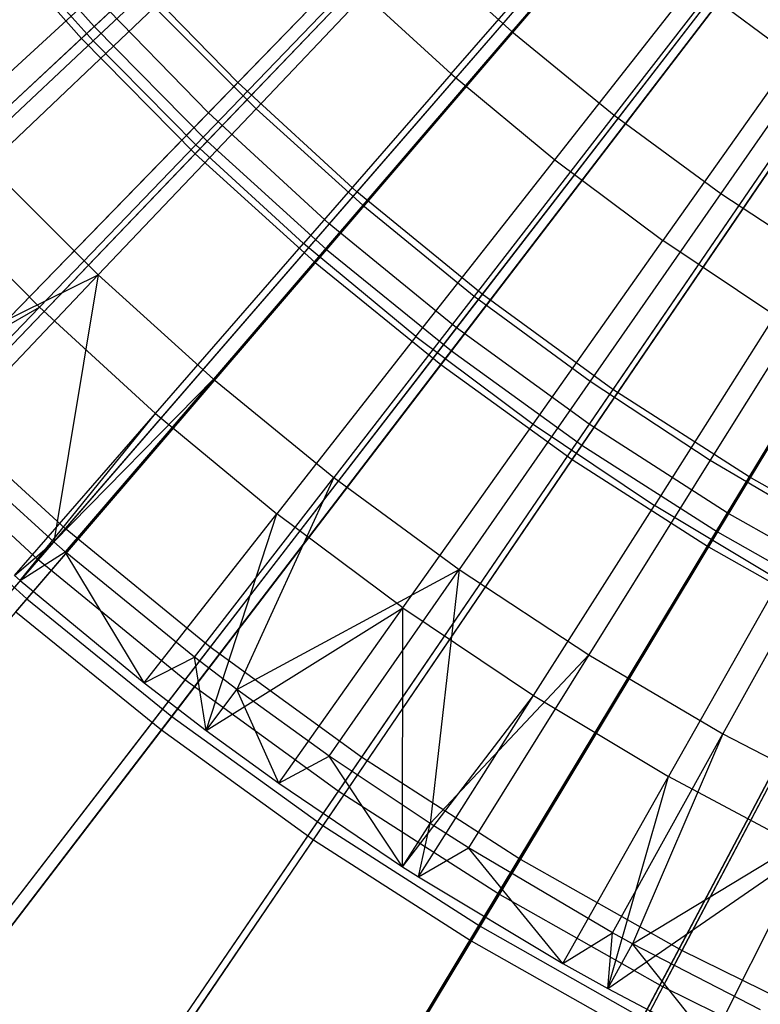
# Model space of a CAD drawing. Extents: x 0.1 to 12.1, y -6 to 6.
# Tile 68 of 256: x 4.6 to 5.1, y -2 to -1.3. Entities that reach past the tile are written whole.
import ezdxf

# ---------------------------------------------------------------- set-up
doc = ezdxf.new("R2010")
doc.units = 0
doc.header["$LTSCALE"] = 2.54
doc.layers.get('0').update_dxf_attribs({"linetype": 'CONTINUOUS'})

# ---------------------------------------------------------------- blocks, each defined once
blk = doc.blocks.new('DROPS_COLOR_B-11195_STL')
at = {"color": 0}
for p, q in [((4.94625, -1.14602, 2.1004), (4.73283, -1.36563, 2.21277)), ((4.94625, -1.14602, 2.1004), (4.73283, -1.36563, 2.21277)), ((4.92611, -1.16675, 13.27646), (4.71309, -1.38594, 13.16251)), ((4.92611, -1.16675, 13.27646), (4.71309, -1.38594, 13.16251)), ((5.0135, -1.20773, 2.1004), (4.81295, -1.43917, 2.21277)), ((5.0135, -1.20773, 2.1004), (4.81295, -1.43917, 2.21277)), ((5.01696, -1.21505, 13.54139), (4.91712, -1.33134, 13.48337)), ((5.01696, -1.21505, 13.54139), (4.91712, -1.33134, 13.48337)), ((4.99456, -1.22958, 13.27646), (4.7944, -1.46058, 13.16251)), ((4.99456, -1.22958, 13.27646), (4.7944, -1.46058, 13.16251)), ((4.74583, -1.23413, 13.55036), (4.63557, -1.33766, 13.48847)), ((4.74583, -1.23413, 13.55036), (4.63557, -1.33766, 13.48847)), ((4.87632, -1.35979, 13.55036), (4.97545, -1.24592, 13.60807)), ((4.87632, -1.35979, 13.55036), (4.97545, -1.24592, 13.60807)), ((4.57016, -1.2644, 13.48847), (4.63557, -1.33766, 13.48847)), ((4.57016, -1.2644, 13.48847), (4.63557, -1.33766, 13.48847)), ((5.08415, -1.2655, 2.1004), (4.89715, -1.50801, 2.21277)), ((5.08415, -1.2655, 2.1004), (4.89715, -1.50801, 2.21277)), ((5.07984, -1.26632, 13.54139), (4.98602, -1.38752, 13.48337)), ((5.07984, -1.26632, 13.54139), (4.98602, -1.38752, 13.48337)), ((4.85116, -1.27174, 13.48337), (4.74518, -1.38323, 13.42089)), ((4.85116, -1.27174, 13.48337), (4.74518, -1.38323, 13.42089)), ((4.85116, -1.27174, 13.48337), (4.91712, -1.33134, 13.48337)), ((4.85116, -1.27174, 13.48337), (4.91712, -1.33134, 13.48337)), ((4.65703, -1.28764, 2.21277), (4.43633, -1.49019, 2.3419)), ((4.65703, -1.28764, 2.21277), (4.43633, -1.49019, 2.3419)), ((4.73283, -1.36563, 2.21277), (4.65703, -1.28764, 2.21277)), ((4.73283, -1.36563, 2.21277), (4.65703, -1.28764, 2.21277)), ((5.0665, -1.2884, 13.27646), (4.87985, -1.53044, 13.16251)), ((5.0665, -1.2884, 13.27646), (4.87985, -1.53044, 13.16251)), ((4.70458, -1.40755, 13.48847), (4.8095, -1.2986, 13.55036)), ((4.70458, -1.40755, 13.48847), (4.8095, -1.2986, 13.55036)), ((4.87632, -1.35979, 13.55036), (4.8095, -1.2986, 13.55036)), ((4.87632, -1.35979, 13.55036), (4.8095, -1.2986, 13.55036)), ((4.94614, -1.41755, 13.55036), (5.03942, -1.29884, 13.60807)), ((4.94614, -1.41755, 13.55036), (5.03942, -1.29884, 13.60807)), ((5.10597, -1.34848, 13.60807), (5.03942, -1.29884, 13.60807)), ((5.10597, -1.34848, 13.60807), (5.03942, -1.29884, 13.60807)), ((4.63616, -1.30679, 13.16251), (4.41596, -1.50889, 13.03183)), ((4.63616, -1.30679, 13.16251), (4.41596, -1.50889, 13.03183)), ((4.71309, -1.38594, 13.16251), (4.63616, -1.30679, 13.16251)), ((4.71309, -1.38594, 13.16251), (4.63616, -1.30679, 13.16251)), ((4.67681, -1.31486, 13.42089), (4.56507, -1.42107, 13.35397)), ((4.67681, -1.31486, 13.42089), (4.56507, -1.42107, 13.35397)), ((4.67681, -1.31486, 13.42089), (4.74518, -1.38323, 13.42089)), ((4.67681, -1.31486, 13.42089), (4.74518, -1.38323, 13.42089)), ((5.14523, -1.31434, 13.54139), (5.05767, -1.44013, 13.48337)), ((5.14523, -1.31434, 13.54139), (5.05767, -1.44013, 13.48337)), ((5.15799, -1.31915, 2.1004), (4.98513, -1.57194, 2.21277)), ((5.15799, -1.31915, 2.1004), (4.98513, -1.57194, 2.21277)), ((4.91712, -1.33134, 13.48337), (4.81693, -1.44805, 13.42089)), ((4.91712, -1.33134, 13.48337), (4.81693, -1.44805, 13.42089)), ((4.91712, -1.33134, 13.48337), (4.98602, -1.38752, 13.48337)), ((4.91712, -1.33134, 13.48337), (4.98602, -1.38752, 13.48337)), ((4.52513, -1.44138, 13.42236), (4.63557, -1.33766, 13.48847)), ((4.52513, -1.44138, 13.42236), (4.63557, -1.33766, 13.48847)), ((4.70458, -1.40755, 13.48847), (4.63557, -1.33766, 13.48847)), ((4.70458, -1.40755, 13.48847), (4.63557, -1.33766, 13.48847)), ((5.14167, -1.34301, 13.27646), (4.96915, -1.59532, 13.16251)), ((5.14167, -1.34301, 13.27646), (4.96915, -1.59532, 13.16251)), ((5.10597, -1.34848, 13.60807), (5.01877, -1.47172, 13.55036)), ((5.10597, -1.34848, 13.60807), (5.01877, -1.47172, 13.55036)), ((4.87632, -1.35979, 13.55036), (4.77701, -1.47387, 13.48847)), ((4.87632, -1.35979, 13.55036), (4.77701, -1.47387, 13.48847)), ((4.87632, -1.35979, 13.55036), (4.94614, -1.41755, 13.55036)), ((4.87632, -1.35979, 13.55036), (4.94614, -1.41755, 13.55036)), ((4.73283, -1.36563, 2.21277), (4.52405, -1.58045, 2.3419)), ((4.73283, -1.36563, 2.21277), (4.52405, -1.58045, 2.3419)), ((4.81295, -1.43917, 2.21277), (4.73283, -1.36563, 2.21277)), ((4.81295, -1.43917, 2.21277), (4.73283, -1.36563, 2.21277)), ((5.23477, -1.36849, 2.1004), (5.07663, -1.63074, 2.21277)), ((5.23477, -1.36849, 2.1004), (5.07663, -1.63074, 2.21277)), ((4.74518, -1.38323, 13.42089), (4.63897, -1.49497, 13.35397)), ((4.74518, -1.38323, 13.42089), (4.63897, -1.49497, 13.35397)), ((4.74518, -1.38323, 13.42089), (4.81693, -1.44805, 13.42089)), ((4.74518, -1.38323, 13.42089), (4.81693, -1.44805, 13.42089)), ((4.71309, -1.38594, 13.16251), (4.50478, -1.60028, 13.03183)), ((4.71309, -1.38594, 13.16251), (4.50478, -1.60028, 13.03183)), ((4.7944, -1.46058, 13.16251), (4.71309, -1.38594, 13.16251)), ((4.7944, -1.46058, 13.16251), (4.71309, -1.38594, 13.16251)), ((4.98602, -1.38752, 13.48337), (4.89187, -1.50915, 13.42089)), ((4.98602, -1.38752, 13.48337), (4.89187, -1.50915, 13.42089)), ((4.98602, -1.38752, 13.48337), (5.05767, -1.44013, 13.48337)), ((4.98602, -1.38752, 13.48337), (5.05767, -1.44013, 13.48337)), ((5.21984, -1.39325, 13.27646), (5.062, -1.655, 13.16251)), ((5.21984, -1.39325, 13.27646), (5.062, -1.655, 13.16251)), ((4.70458, -1.40755, 13.48847), (4.59949, -1.51668, 13.42236)), ((4.70458, -1.40755, 13.48847), (4.59949, -1.51668, 13.42236)), ((4.70458, -1.40755, 13.48847), (4.77701, -1.47387, 13.48847)), ((4.70458, -1.40755, 13.48847), (4.77701, -1.47387, 13.48847)), ((4.56507, -1.42107, 13.35397), (4.63897, -1.49497, 13.35397)), ((4.56507, -1.42107, 13.35397), (4.63897, -1.49497, 13.35397)), ((4.85269, -1.53648, 13.48847), (4.94614, -1.41755, 13.55036)), ((4.85269, -1.53648, 13.48847), (4.94614, -1.41755, 13.55036)), ((4.94614, -1.41755, 13.55036), (5.01877, -1.47172, 13.55036)), ((4.94614, -1.41755, 13.55036), (5.01877, -1.47172, 13.55036)), ((4.52513, -1.44138, 13.42236), (4.59949, -1.51668, 13.42236)), ((4.52513, -1.44138, 13.42236), (4.59949, -1.51668, 13.42236)), ((4.81295, -1.43917, 2.21277), (4.61678, -1.66556, 2.3419)), ((4.81295, -1.43917, 2.21277), (4.61678, -1.66556, 2.3419)), ((4.89715, -1.50801, 2.21277), (4.81295, -1.43917, 2.21277)), ((4.89715, -1.50801, 2.21277), (4.81295, -1.43917, 2.21277)), ((5.05767, -1.44013, 13.48337), (4.9698, -1.56638, 13.42089)), ((5.05767, -1.44013, 13.48337), (4.9698, -1.56638, 13.42089)), ((5.05767, -1.44013, 13.48337), (5.1319, -1.48905, 13.48337)), ((5.05767, -1.44013, 13.48337), (5.1319, -1.48905, 13.48337)), ((4.81693, -1.44805, 13.42089), (4.71651, -1.56502, 13.35397)), ((4.81693, -1.44805, 13.42089), (4.71651, -1.56502, 13.35397)), ((4.81693, -1.44805, 13.42089), (4.89187, -1.50915, 13.42089)), ((4.81693, -1.44805, 13.42089), (4.89187, -1.50915, 13.42089)), ((4.7944, -1.46058, 13.16251), (4.59867, -1.68646, 13.03183)), ((4.7944, -1.46058, 13.16251), (4.59867, -1.68646, 13.03183)), ((4.87985, -1.53044, 13.16251), (4.7944, -1.46058, 13.16251)), ((4.87985, -1.53044, 13.16251), (4.7944, -1.46058, 13.16251)), ((4.67754, -1.58814, 13.42236), (4.77701, -1.47387, 13.48847)), ((4.67754, -1.58814, 13.42236), (4.77701, -1.47387, 13.48847)), ((4.85269, -1.53648, 13.48847), (4.77701, -1.47387, 13.48847)), ((4.85269, -1.53648, 13.48847), (4.77701, -1.47387, 13.48847)), ((4.93141, -1.5952, 13.48847), (5.01877, -1.47172, 13.55036)), ((4.93141, -1.5952, 13.48847), (5.01877, -1.47172, 13.55036)), ((5.09403, -1.52218, 13.55036), (5.01877, -1.47172, 13.55036)), ((5.09403, -1.52218, 13.55036), (5.01877, -1.47172, 13.55036)), ((5.1319, -1.48905, 13.48337), (5.05054, -1.61959, 13.42089)), ((5.1319, -1.48905, 13.48337), (5.05054, -1.61959, 13.42089)), ((4.49337, -1.56667, 13.28327), (4.63897, -1.49497, 13.35397)), ((4.49337, -1.56667, 13.28327), (4.63897, -1.49497, 13.35397)), ((4.53356, -1.60586, 13.28327), (4.63897, -1.49497, 13.35397)), ((4.53356, -1.60586, 13.28327), (4.63897, -1.49497, 13.35397)), ((4.63897, -1.49497, 13.35397), (4.60912, -1.67445, 13.28327)), ((4.63897, -1.49497, 13.35397), (4.60912, -1.67445, 13.28327)), ((4.63897, -1.49497, 13.35397), (4.71651, -1.56502, 13.35397)), ((4.63897, -1.49497, 13.35397), (4.71651, -1.56502, 13.35397)), ((4.89715, -1.50801, 2.21277), (4.71422, -1.74524, 2.3419)), ((4.89715, -1.50801, 2.21277), (4.71422, -1.74524, 2.3419)), ((4.89187, -1.50915, 13.42089), (4.7975, -1.63106, 13.35397)), ((4.89187, -1.50915, 13.42089), (4.7975, -1.63106, 13.35397)), ((4.89187, -1.50915, 13.42089), (4.9698, -1.56638, 13.42089)), ((4.89187, -1.50915, 13.42089), (4.9698, -1.56638, 13.42089)), ((4.98513, -1.57194, 2.21277), (4.89715, -1.50801, 2.21277)), ((4.98513, -1.57194, 2.21277), (4.89715, -1.50801, 2.21277)), ((4.46905, -1.59099, 13.3555), (4.59949, -1.51668, 13.42236)), ((4.46905, -1.59099, 13.3555), (4.59949, -1.51668, 13.42236)), ((4.49932, -1.6207, 13.3555), (4.59949, -1.51668, 13.42236)), ((4.49932, -1.6207, 13.3555), (4.59949, -1.51668, 13.42236)), ((4.67754, -1.58814, 13.42236), (4.59949, -1.51668, 13.42236)), ((4.67754, -1.58814, 13.42236), (4.59949, -1.51668, 13.42236)), ((5.09403, -1.52218, 13.55036), (5.01299, -1.64989, 13.48847)), ((5.09403, -1.52218, 13.55036), (5.01299, -1.64989, 13.48847)), ((4.87985, -1.53044, 13.16251), (4.69734, -1.76713, 13.03183)), ((4.87985, -1.53044, 13.16251), (4.69734, -1.76713, 13.03183)), ((4.96915, -1.59532, 13.16251), (4.87985, -1.53044, 13.16251)), ((4.96915, -1.59532, 13.16251), (4.87985, -1.53044, 13.16251)), ((4.85269, -1.53648, 13.48847), (4.75908, -1.6556, 13.42236)), ((4.85269, -1.53648, 13.48847), (4.75908, -1.6556, 13.42236)), ((4.85269, -1.53648, 13.48847), (4.93141, -1.5952, 13.48847)), ((4.85269, -1.53648, 13.48847), (4.93141, -1.5952, 13.48847)), ((4.60912, -1.67445, 13.28327), (4.71651, -1.56502, 13.35397)), ((4.60912, -1.67445, 13.28327), (4.71651, -1.56502, 13.35397)), ((4.71651, -1.56502, 13.35397), (4.61685, -1.68111, 13.28327)), ((4.71651, -1.56502, 13.35397), (4.61685, -1.68111, 13.28327)), ((4.71651, -1.56502, 13.35397), (4.7975, -1.63106, 13.35397)), ((4.71651, -1.56502, 13.35397), (4.7975, -1.63106, 13.35397)), ((4.9698, -1.56638, 13.42089), (4.88173, -1.69292, 13.35397)), ((4.9698, -1.56638, 13.42089), (4.88173, -1.69292, 13.35397)), ((4.9698, -1.56638, 13.42089), (5.05054, -1.61959, 13.42089)), ((4.9698, -1.56638, 13.42089), (5.05054, -1.61959, 13.42089)), ((4.98513, -1.57194, 2.21277), (4.81605, -1.81922, 2.3419)), ((4.98513, -1.57194, 2.21277), (4.81605, -1.81922, 2.3419)), ((5.07663, -1.63074, 2.21277), (4.98513, -1.57194, 2.21277)), ((5.07663, -1.63074, 2.21277), (4.98513, -1.57194, 2.21277)), ((4.61678, -1.66556, 2.3419), (4.52405, -1.58045, 2.3419)), ((4.61678, -1.66556, 2.3419), (4.52405, -1.58045, 2.3419)), ((4.58272, -1.69707, 13.3555), (4.67754, -1.58814, 13.42236)), ((4.58272, -1.69707, 13.3555), (4.67754, -1.58814, 13.42236)), ((4.5866, -1.70044, 13.3555), (4.67754, -1.58814, 13.42236)), ((4.5866, -1.70044, 13.3555), (4.67754, -1.58814, 13.42236)), ((4.67754, -1.58814, 13.42236), (4.75908, -1.6556, 13.42236)), ((4.67754, -1.58814, 13.42236), (4.75908, -1.6556, 13.42236)), ((4.96915, -1.59532, 13.16251), (4.80044, -1.84204, 13.03183)), ((4.96915, -1.59532, 13.16251), (4.80044, -1.84204, 13.03183)), ((4.84391, -1.71888, 13.42236), (4.93141, -1.5952, 13.48847)), ((4.84391, -1.71888, 13.42236), (4.93141, -1.5952, 13.48847)), ((4.93141, -1.5952, 13.48847), (5.01299, -1.64989, 13.48847)), ((4.93141, -1.5952, 13.48847), (5.01299, -1.64989, 13.48847)), ((5.062, -1.655, 13.16251), (4.96915, -1.59532, 13.16251)), ((5.062, -1.655, 13.16251), (4.96915, -1.59532, 13.16251)), ((4.59867, -1.68646, 13.03183), (4.50478, -1.60028, 13.03183)), ((4.59867, -1.68646, 13.03183), (4.50478, -1.60028, 13.03183)), ((4.60912, -1.67445, 13.28327), (4.53356, -1.60586, 13.28327)), ((4.60912, -1.67445, 13.28327), (4.53356, -1.60586, 13.28327)), ((5.05054, -1.61959, 13.42089), (4.96899, -1.75042, 13.35397)), ((5.05054, -1.61959, 13.42089), (4.96899, -1.75042, 13.35397)), ((5.05054, -1.61959, 13.42089), (5.13386, -1.66865, 13.42089)), ((5.05054, -1.61959, 13.42089), (5.13386, -1.66865, 13.42089)), ((4.70385, -1.75205, 13.28327), (4.7975, -1.63106, 13.35397)), ((4.70385, -1.75205, 13.28327), (4.7975, -1.63106, 13.35397)), ((4.7975, -1.63106, 13.35397), (4.73227, -1.77369, 13.28327)), ((4.7975, -1.63106, 13.35397), (4.73227, -1.77369, 13.28327)), ((4.7975, -1.63106, 13.35397), (4.88173, -1.69292, 13.35397)), ((4.7975, -1.63106, 13.35397), (4.88173, -1.69292, 13.35397)), ((5.07663, -1.63074, 2.21277), (4.92194, -1.88727, 2.3419)), ((5.07663, -1.63074, 2.21277), (4.92194, -1.88727, 2.3419)), ((5.17133, -1.68422, 2.21277), (5.07663, -1.63074, 2.21277)), ((5.17133, -1.68422, 2.21277), (5.07663, -1.63074, 2.21277)), ((4.93181, -1.77781, 13.42236), (5.01299, -1.64989, 13.48847)), ((4.93181, -1.77781, 13.42236), (5.01299, -1.64989, 13.48847)), ((5.09721, -1.70041, 13.48847), (5.01299, -1.64989, 13.48847)), ((5.09721, -1.70041, 13.48847), (5.01299, -1.64989, 13.48847)), ((4.66985, -1.76915, 13.3555), (4.75908, -1.6556, 13.42236)), ((4.66985, -1.76915, 13.3555), (4.75908, -1.6556, 13.42236)), ((4.71166, -1.80122, 13.3555), (4.75908, -1.6556, 13.42236)), ((4.71166, -1.80122, 13.3555), (4.75908, -1.6556, 13.42236)), ((4.84391, -1.71888, 13.42236), (4.75908, -1.6556, 13.42236)), ((4.84391, -1.71888, 13.42236), (4.75908, -1.6556, 13.42236)), ((5.062, -1.655, 13.16251), (4.90766, -1.91095, 13.03183)), ((5.062, -1.655, 13.16251), (4.90766, -1.91095, 13.03183)), ((5.15811, -1.70927, 13.16251), (5.062, -1.655, 13.16251)), ((5.15811, -1.70927, 13.16251), (5.062, -1.655, 13.16251)), ((4.61678, -1.66556, 2.3419), (4.42559, -1.88621, 2.48739)), ((4.61678, -1.66556, 2.3419), (4.42559, -1.88621, 2.48739)), ((4.71422, -1.74524, 2.3419), (4.61678, -1.66556, 2.3419)), ((4.71422, -1.74524, 2.3419), (4.61678, -1.66556, 2.3419)), ((4.58272, -1.69707, 13.3555), (4.60912, -1.67445, 13.28327)), ((4.58272, -1.69707, 13.3555), (4.60912, -1.67445, 13.28327)), ((4.5866, -1.70044, 13.3555), (4.60912, -1.67445, 13.28327)), ((4.5866, -1.70044, 13.3555), (4.60912, -1.67445, 13.28327)), ((4.61685, -1.68111, 13.28327), (4.60912, -1.67445, 13.28327)), ((4.61685, -1.68111, 13.28327), (4.60912, -1.67445, 13.28327)), ((5.13386, -1.66865, 13.42089), (5.05905, -1.80344, 13.35397)), ((5.13386, -1.66865, 13.42089), (5.05905, -1.80344, 13.35397)), ((4.5866, -1.70044, 13.3555), (4.61685, -1.68111, 13.28327)), ((4.5866, -1.70044, 13.3555), (4.61685, -1.68111, 13.28327)), ((4.70385, -1.75205, 13.28327), (4.61685, -1.68111, 13.28327)), ((4.66985, -1.76915, 13.3555), (4.61685, -1.68111, 13.28327)), ((4.70385, -1.75205, 13.28327), (4.61685, -1.68111, 13.28327)), ((4.66985, -1.76915, 13.3555), (4.61685, -1.68111, 13.28327)), ((4.59867, -1.68646, 13.03183), (4.40797, -1.90654, 12.88484)), ((4.59867, -1.68646, 13.03183), (4.40797, -1.90654, 12.88484)), ((4.69734, -1.76713, 13.03183), (4.59867, -1.68646, 13.03183)), ((4.69734, -1.76713, 13.03183), (4.59867, -1.68646, 13.03183)), ((5.17133, -1.68422, 2.21277), (5.03153, -1.94916, 2.3419)), ((5.17133, -1.68422, 2.21277), (5.03153, -1.94916, 2.3419)), ((4.73227, -1.77369, 13.28327), (4.88173, -1.69292, 13.35397)), ((4.73227, -1.77369, 13.28327), (4.88173, -1.69292, 13.35397)), ((4.79433, -1.81849, 13.28327), (4.88173, -1.69292, 13.35397)), ((4.79433, -1.81849, 13.28327), (4.88173, -1.69292, 13.35397)), ((4.88173, -1.69292, 13.35397), (4.86219, -1.86389, 13.28327)), ((4.88173, -1.69292, 13.35397), (4.86219, -1.86389, 13.28327)), ((4.88173, -1.69292, 13.35397), (4.96899, -1.75042, 13.35397)), ((4.88173, -1.69292, 13.35397), (4.96899, -1.75042, 13.35397)), ((4.58272, -1.69707, 13.3555), (4.5866, -1.70044, 13.3555)), ((4.58272, -1.69707, 13.3555), (4.5866, -1.70044, 13.3555)), ((4.5866, -1.70044, 13.3555), (4.66985, -1.76915, 13.3555)), ((4.5866, -1.70044, 13.3555), (4.66985, -1.76915, 13.3555)), ((5.09721, -1.70041, 13.48847), (5.02256, -1.83225, 13.42236)), ((5.09721, -1.70041, 13.48847), (5.02256, -1.83225, 13.42236)), ((5.15811, -1.70927, 13.16251), (5.01863, -1.97362, 13.03183)), ((5.15811, -1.70927, 13.16251), (5.01863, -1.97362, 13.03183)), ((4.71166, -1.80122, 13.3555), (4.84391, -1.71888, 13.42236)), ((4.71166, -1.80122, 13.3555), (4.84391, -1.71888, 13.42236)), ((4.7605, -1.83676, 13.3555), (4.84391, -1.71888, 13.42236)), ((4.7605, -1.83676, 13.3555), (4.84391, -1.71888, 13.42236)), ((4.8436, -1.89282, 13.3555), (4.84391, -1.71888, 13.42236)), ((4.8436, -1.89282, 13.3555), (4.84391, -1.71888, 13.42236)), ((4.84391, -1.71888, 13.42236), (4.93181, -1.77781, 13.42236)), ((4.84391, -1.71888, 13.42236), (4.93181, -1.77781, 13.42236)), ((4.71422, -1.74524, 2.3419), (4.53593, -1.97644, 2.48739)), ((4.71422, -1.74524, 2.3419), (4.53593, -1.97644, 2.48739)), ((4.81605, -1.81922, 2.3419), (4.71422, -1.74524, 2.3419)), ((4.81605, -1.81922, 2.3419), (4.71422, -1.74524, 2.3419)), ((4.66985, -1.76915, 13.3555), (4.70385, -1.75205, 13.28327)), ((4.66985, -1.76915, 13.3555), (4.70385, -1.75205, 13.28327)), ((4.73227, -1.77369, 13.28327), (4.70385, -1.75205, 13.28327)), ((4.71166, -1.80122, 13.3555), (4.70385, -1.75205, 13.28327)), ((4.73227, -1.77369, 13.28327), (4.70385, -1.75205, 13.28327)), ((4.71166, -1.80122, 13.3555), (4.70385, -1.75205, 13.28327)), ((4.86219, -1.86389, 13.28327), (4.96899, -1.75042, 13.35397)), ((4.86219, -1.86389, 13.28327), (4.96899, -1.75042, 13.35397)), ((4.96899, -1.75042, 13.35397), (4.88806, -1.88026, 13.28327)), ((4.96899, -1.75042, 13.35397), (4.88806, -1.88026, 13.28327)), ((4.96899, -1.75042, 13.35397), (5.05905, -1.80344, 13.35397)), ((4.96899, -1.75042, 13.35397), (5.05905, -1.80344, 13.35397)), ((4.69734, -1.76713, 13.03183), (4.51951, -1.99774, 12.88484)), ((4.69734, -1.76713, 13.03183), (4.51951, -1.99774, 12.88484)), ((4.80044, -1.84204, 13.03183), (4.69734, -1.76713, 13.03183)), ((4.80044, -1.84204, 13.03183), (4.69734, -1.76713, 13.03183)), ((4.66985, -1.76915, 13.3555), (4.71166, -1.80122, 13.3555)), ((4.66985, -1.76915, 13.3555), (4.71166, -1.80122, 13.3555)), ((4.71166, -1.80122, 13.3555), (4.73227, -1.77369, 13.28327)), ((4.71166, -1.80122, 13.3555), (4.73227, -1.77369, 13.28327)), ((4.79433, -1.81849, 13.28327), (4.73227, -1.77369, 13.28327)), ((4.7605, -1.83676, 13.3555), (4.73227, -1.77369, 13.28327)), ((4.79433, -1.81849, 13.28327), (4.73227, -1.77369, 13.28327)), ((4.7605, -1.83676, 13.3555), (4.73227, -1.77369, 13.28327)), ((4.8436, -1.89282, 13.3555), (4.93181, -1.77781, 13.42236)), ((4.8436, -1.89282, 13.3555), (4.93181, -1.77781, 13.42236)), ((4.85443, -1.89974, 13.3555), (4.93181, -1.77781, 13.42236)), ((4.85443, -1.89974, 13.3555), (4.93181, -1.77781, 13.42236)), ((4.93181, -1.77781, 13.42236), (5.02256, -1.83225, 13.42236)), ((4.93181, -1.77781, 13.42236), (5.02256, -1.83225, 13.42236)), ((4.71166, -1.80122, 13.3555), (4.7605, -1.83676, 13.3555)), ((4.71166, -1.80122, 13.3555), (4.7605, -1.83676, 13.3555)), ((4.9848, -1.93721, 13.28327), (5.05905, -1.80344, 13.35397)), ((4.9848, -1.93721, 13.28327), (5.05905, -1.80344, 13.35397)), ((5.05905, -1.80344, 13.35397), (4.99821, -1.94459, 13.28327)), ((5.05905, -1.80344, 13.35397), (4.99821, -1.94459, 13.28327)), ((5.05905, -1.80344, 13.35397), (5.15168, -1.85182, 13.35397)), ((5.05905, -1.80344, 13.35397), (5.15168, -1.85182, 13.35397)), ((4.81605, -1.81922, 2.3419), (4.65125, -2.06023, 2.48739)), ((4.81605, -1.81922, 2.3419), (4.65125, -2.06023, 2.48739)), ((4.7605, -1.83676, 13.3555), (4.79433, -1.81849, 13.28327)), ((4.7605, -1.83676, 13.3555), (4.79433, -1.81849, 13.28327)), ((4.86219, -1.86389, 13.28327), (4.79433, -1.81849, 13.28327)), ((4.8436, -1.89282, 13.3555), (4.79433, -1.81849, 13.28327)), ((4.86219, -1.86389, 13.28327), (4.79433, -1.81849, 13.28327)), ((4.8436, -1.89282, 13.3555), (4.79433, -1.81849, 13.28327)), ((4.92194, -1.88727, 2.3419), (4.81605, -1.81922, 2.3419)), ((4.92194, -1.88727, 2.3419), (4.81605, -1.81922, 2.3419)), ((4.9514, -1.95791, 13.3555), (5.02256, -1.83225, 13.42236)), ((4.9514, -1.95791, 13.3555), (5.02256, -1.83225, 13.42236)), ((4.98173, -1.97478, 13.3555), (5.02256, -1.83225, 13.42236)), ((4.98173, -1.97478, 13.3555), (5.02256, -1.83225, 13.42236)), ((5.11593, -1.88206, 13.42236), (5.02256, -1.83225, 13.42236)), ((5.11593, -1.88206, 13.42236), (5.02256, -1.83225, 13.42236)), ((4.7605, -1.83676, 13.3555), (4.8436, -1.89282, 13.3555)), ((4.7605, -1.83676, 13.3555), (4.8436, -1.89282, 13.3555)), ((4.80044, -1.84204, 13.03183), (4.63607, -2.08243, 12.88484)), ((4.80044, -1.84204, 13.03183), (4.63607, -2.08243, 12.88484)), ((4.90766, -1.91095, 13.03183), (4.80044, -1.84204, 13.03183)), ((4.90766, -1.91095, 13.03183), (4.80044, -1.84204, 13.03183)), ((4.99821, -1.94459, 13.28327), (5.15168, -1.85182, 13.35397)), ((4.99821, -1.94459, 13.28327), (5.15168, -1.85182, 13.35397)), ((4.8436, -1.89282, 13.3555), (4.86219, -1.86389, 13.28327)), ((4.8436, -1.89282, 13.3555), (4.86219, -1.86389, 13.28327)), ((4.85443, -1.89974, 13.3555), (4.86219, -1.86389, 13.28327)), ((4.85443, -1.89974, 13.3555), (4.86219, -1.86389, 13.28327)), ((4.88806, -1.88026, 13.28327), (4.86219, -1.86389, 13.28327)), ((4.88806, -1.88026, 13.28327), (4.86219, -1.86389, 13.28327)), ((4.85443, -1.89974, 13.3555), (4.88806, -1.88026, 13.28327)), ((4.85443, -1.89974, 13.3555), (4.88806, -1.88026, 13.28327)), ((4.9848, -1.93721, 13.28327), (4.88806, -1.88026, 13.28327)), ((4.9514, -1.95791, 13.3555), (4.88806, -1.88026, 13.28327)), ((4.9848, -1.93721, 13.28327), (4.88806, -1.88026, 13.28327)), ((4.9514, -1.95791, 13.3555), (4.88806, -1.88026, 13.28327)), ((4.98173, -1.97478, 13.3555), (5.11593, -1.88206, 13.42236)), ((4.98173, -1.97478, 13.3555), (5.11593, -1.88206, 13.42236)), ((5.05118, -2.01114, 13.3555), (5.11593, -1.88206, 13.42236)), ((5.05118, -2.01114, 13.3555), (5.11593, -1.88206, 13.42236)), ((4.92194, -1.88727, 2.3419), (4.77117, -2.13729, 2.48739)), ((4.92194, -1.88727, 2.3419), (4.77117, -2.13729, 2.48739)), ((4.8436, -1.89282, 13.3555), (4.85443, -1.89974, 13.3555)), ((4.8436, -1.89282, 13.3555), (4.85443, -1.89974, 13.3555)), ((5.03153, -1.94916, 2.3419), (4.92194, -1.88727, 2.3419)), ((5.03153, -1.94916, 2.3419), (4.92194, -1.88727, 2.3419)), ((4.85443, -1.89974, 13.3555), (4.9514, -1.95791, 13.3555)), ((4.85443, -1.89974, 13.3555), (4.9514, -1.95791, 13.3555)), ((4.90766, -1.91095, 13.03183), (4.75728, -2.16032, 12.88484)), ((4.90766, -1.91095, 13.03183), (4.75728, -2.16032, 12.88484)), ((5.01863, -1.97362, 13.03183), (4.90766, -1.91095, 13.03183)), ((5.01863, -1.97362, 13.03183), (4.90766, -1.91095, 13.03183)), ((4.9514, -1.95791, 13.3555), (4.9848, -1.93721, 13.28327)), ((4.9514, -1.95791, 13.3555), (4.9848, -1.93721, 13.28327)), ((4.98173, -1.97478, 13.3555), (4.9848, -1.93721, 13.28327)), ((4.98173, -1.97478, 13.3555), (4.9848, -1.93721, 13.28327)), ((4.99821, -1.94459, 13.28327), (4.9848, -1.93721, 13.28327)), ((4.99821, -1.94459, 13.28327), (4.9848, -1.93721, 13.28327)), ((4.98173, -1.97478, 13.3555), (4.99821, -1.94459, 13.28327)), ((4.98173, -1.97478, 13.3555), (4.99821, -1.94459, 13.28327)), ((5.0843, -1.98918, 13.28327), (4.99821, -1.94459, 13.28327)), ((5.05118, -2.01114, 13.3555), (4.99821, -1.94459, 13.28327)), ((5.0843, -1.98918, 13.28327), (4.99821, -1.94459, 13.28327)), ((5.05118, -2.01114, 13.3555), (4.99821, -1.94459, 13.28327)), ((5.03153, -1.94916, 2.3419), (4.89528, -2.20738, 2.48739)), ((5.03153, -1.94916, 2.3419), (4.89528, -2.20738, 2.48739)), ((5.14449, -2.0047, 2.3419), (5.03153, -1.94916, 2.3419)), ((5.14449, -2.0047, 2.3419), (5.03153, -1.94916, 2.3419)), ((4.9514, -1.95791, 13.3555), (4.98173, -1.97478, 13.3555)), ((4.9514, -1.95791, 13.3555), (4.98173, -1.97478, 13.3555)), ((5.01863, -1.97362, 13.03183), (4.88273, -2.23117, 12.88484)), ((5.01863, -1.97362, 13.03183), (4.88273, -2.23117, 12.88484)), ((4.98173, -1.97478, 13.3555), (5.05118, -2.01114, 13.3555)), ((4.98173, -1.97478, 13.3555), (5.05118, -2.01114, 13.3555)), ((5.133, -2.02985, 13.03183), (5.01863, -1.97362, 13.03183)), ((5.133, -2.02985, 13.03183), (5.01863, -1.97362, 13.03183))]:
    blk.add_line(p, q, dxfattribs=at)
blk = doc.blocks.new('GROUP_1')
at = {"color": 0}
for p, q in [((4.80691, 4.8844, 0.2261), (4.57628, 4.66927, 0.32467)), ((4.80691, 4.8844, 0.2261), (4.57628, 4.66927, 0.32467)), ((4.56774, 4.66129, 11.6713), (4.79821, 4.87628, 11.77053)), ((4.56774, 4.66129, 11.6713), (4.79821, 4.87628, 11.77053)), ((4.87061, 4.81981, 0.2261), (4.65229, 4.59219, 0.32467)), ((4.87061, 4.81981, 0.2261), (4.65229, 4.59219, 0.32467)), ((4.6442, 4.58376, 11.6713), (4.86237, 4.81123, 11.77053)), ((4.6442, 4.58376, 11.6713), (4.86237, 4.81123, 11.77053)), ((4.93779, 4.75886, 0.2261), (4.73246, 4.51947, 0.32467)), ((4.93779, 4.75886, 0.2261), (4.73246, 4.51947, 0.32467)), ((4.50468, 4.75044, 0.32467), (4.57628, 4.66927, 0.32467)), ((4.50468, 4.75044, 0.32467), (4.57628, 4.66927, 0.32467)), ((4.72485, 4.51059, 11.6713), (4.93005, 4.74984, 11.77053)), ((4.72485, 4.51059, 11.6713), (4.93005, 4.74984, 11.77053)), ((4.4957, 4.74295, 11.6713), (4.56774, 4.66129, 11.6713)), ((4.4957, 4.74295, 11.6713), (4.56774, 4.66129, 11.6713)), ((5.00826, 4.70175, 0.2261), (4.81655, 4.45131, 0.32467)), ((5.00826, 4.70175, 0.2261), (4.81655, 4.45131, 0.32467)), ((4.80945, 4.44203, 11.6713), (5.00103, 4.6923, 11.77053)), ((4.80945, 4.44203, 11.6713), (5.00103, 4.6923, 11.77053)), ((4.57628, 4.66927, 0.32467), (4.34997, 4.45816, 0.44046)), ((4.57628, 4.66927, 0.32467), (4.34997, 4.45816, 0.44046)), ((4.57628, 4.66927, 0.32467), (4.65229, 4.59219, 0.32467)), ((4.57628, 4.66927, 0.32467), (4.65229, 4.59219, 0.32467)), ((4.3416, 4.45035, 11.55487), (4.56774, 4.66129, 11.6713)), ((4.3416, 4.45035, 11.55487), (4.56774, 4.66129, 11.6713)), ((4.56774, 4.66129, 11.6713), (4.6442, 4.58376, 11.6713)), ((4.56774, 4.66129, 11.6713), (4.6442, 4.58376, 11.6713)), ((5.08179, 4.64863, 0.2261), (4.9043, 4.38793, 0.32467)), ((5.08179, 4.64863, 0.2261), (4.9043, 4.38793, 0.32467)), ((4.89772, 4.37826, 11.6713), (5.0751, 4.6388, 11.77053)), ((4.89772, 4.37826, 11.6713), (5.0751, 4.6388, 11.77053)), ((5.15816, 4.59969, 0.2261), (4.99543, 4.32952, 0.32467)), ((5.15816, 4.59969, 0.2261), (4.99543, 4.32952, 0.32467)), ((4.65229, 4.59219, 0.32467), (4.43806, 4.36884, 0.44046)), ((4.65229, 4.59219, 0.32467), (4.43806, 4.36884, 0.44046)), ((4.65229, 4.59219, 0.32467), (4.73246, 4.51947, 0.32467)), ((4.65229, 4.59219, 0.32467), (4.73246, 4.51947, 0.32467)), ((4.9894, 4.31951, 11.6713), (5.15203, 4.5895, 11.77053)), ((4.9894, 4.31951, 11.6713), (5.15203, 4.5895, 11.77053)), ((4.43014, 4.36058, 11.55487), (4.6442, 4.58376, 11.6713)), ((4.43014, 4.36058, 11.55487), (4.6442, 4.58376, 11.6713)), ((4.6442, 4.58376, 11.6713), (4.72485, 4.51059, 11.6713)), ((4.6442, 4.58376, 11.6713), (4.72485, 4.51059, 11.6713)), ((4.73246, 4.51947, 0.32467), (4.53098, 4.28455, 0.44046)), ((4.73246, 4.51947, 0.32467), (4.53098, 4.28455, 0.44046)), ((4.73246, 4.51947, 0.32467), (4.81655, 4.45131, 0.32467)), ((4.73246, 4.51947, 0.32467), (4.81655, 4.45131, 0.32467)), ((4.52352, 4.27586, 11.55487), (4.72485, 4.51059, 11.6713)), ((4.52352, 4.27586, 11.55487), (4.72485, 4.51059, 11.6713)), ((4.72485, 4.51059, 11.6713), (4.80945, 4.44203, 11.6713)), ((4.72485, 4.51059, 11.6713), (4.80945, 4.44203, 11.6713)), ((4.81655, 4.45131, 0.32467), (4.62844, 4.20556, 0.44046)), ((4.81655, 4.45131, 0.32467), (4.62844, 4.20556, 0.44046)), ((4.81655, 4.45131, 0.32467), (4.9043, 4.38793, 0.32467)), ((4.81655, 4.45131, 0.32467), (4.9043, 4.38793, 0.32467)), ((4.62147, 4.19647, 11.55487), (4.80945, 4.44203, 11.6713)), ((4.62147, 4.19647, 11.55487), (4.80945, 4.44203, 11.6713)), ((4.80945, 4.44203, 11.6713), (4.89772, 4.37826, 11.6713)), ((4.80945, 4.44203, 11.6713), (4.89772, 4.37826, 11.6713)), ((4.9043, 4.38793, 0.32467), (4.73013, 4.13211, 0.44046)), ((4.9043, 4.38793, 0.32467), (4.73013, 4.13211, 0.44046)), ((4.9043, 4.38793, 0.32467), (4.99543, 4.32952, 0.32467)), ((4.9043, 4.38793, 0.32467), (4.99543, 4.32952, 0.32467)), ((4.72369, 4.12264, 11.55487), (4.89772, 4.37826, 11.6713)), ((4.72369, 4.12264, 11.55487), (4.89772, 4.37826, 11.6713)), ((4.89772, 4.37826, 11.6713), (4.9894, 4.31951, 11.6713)), ((4.89772, 4.37826, 11.6713), (4.9894, 4.31951, 11.6713)), ((4.43806, 4.36884, 0.44046), (4.53098, 4.28455, 0.44046)), ((4.43806, 4.36884, 0.44046), (4.53098, 4.28455, 0.44046)), ((4.99543, 4.32952, 0.32467), (4.83575, 4.06442, 0.44046)), ((4.99543, 4.32952, 0.32467), (4.83575, 4.06442, 0.44046)), ((4.99543, 4.32952, 0.32467), (5.08967, 4.27627, 0.32467)), ((4.99543, 4.32952, 0.32467), (5.08967, 4.27627, 0.32467)), ((4.82984, 4.05461, 11.55487), (4.9894, 4.31951, 11.6713)), ((4.82984, 4.05461, 11.55487), (4.9894, 4.31951, 11.6713)), ((4.9894, 4.31951, 11.6713), (5.08421, 4.26594, 11.6713)), ((4.9894, 4.31951, 11.6713), (5.08421, 4.26594, 11.6713)), ((4.53098, 4.28455, 0.44046), (4.33395, 4.05484, 0.57312)), ((4.53098, 4.28455, 0.44046), (4.33395, 4.05484, 0.57312)), ((4.53098, 4.28455, 0.44046), (4.62844, 4.20556, 0.44046)), ((4.53098, 4.28455, 0.44046), (4.62844, 4.20556, 0.44046)), ((4.52352, 4.27586, 11.55487), (4.62147, 4.19647, 11.55487)), ((4.52352, 4.27586, 11.55487), (4.62147, 4.19647, 11.55487)), ((5.08967, 4.27627, 0.32467), (4.94497, 4.0027, 0.44046)), ((5.08967, 4.27627, 0.32467), (4.94497, 4.0027, 0.44046)), ((4.93962, 3.99258, 11.55487), (5.08421, 4.26594, 11.6713)), ((4.93962, 3.99258, 11.55487), (5.08421, 4.26594, 11.6713)), ((4.62844, 4.20556, 0.44046), (4.44448, 3.96525, 0.57312)), ((4.62844, 4.20556, 0.44046), (4.44448, 3.96525, 0.57312)), ((4.62844, 4.20556, 0.44046), (4.73013, 4.13211, 0.44046)), ((4.62844, 4.20556, 0.44046), (4.73013, 4.13211, 0.44046)), ((4.43768, 3.95637, 11.4216), (4.62147, 4.19647, 11.55487)), ((4.43768, 3.95637, 11.4216), (4.62147, 4.19647, 11.55487)), ((4.62147, 4.19647, 11.55487), (4.72369, 4.12264, 11.55487)), ((4.62147, 4.19647, 11.55487), (4.72369, 4.12264, 11.55487)), ((4.73013, 4.13211, 0.44046), (4.55981, 3.88194, 0.57312)), ((4.73013, 4.13211, 0.44046), (4.55981, 3.88194, 0.57312)), ((4.73013, 4.13211, 0.44046), (4.83575, 4.06442, 0.44046)), ((4.73013, 4.13211, 0.44046), (4.83575, 4.06442, 0.44046)), ((4.55352, 3.8727, 11.4216), (4.72369, 4.12264, 11.55487)), ((4.55352, 3.8727, 11.4216), (4.72369, 4.12264, 11.55487)), ((4.72369, 4.12264, 11.55487), (4.82984, 4.05461, 11.55487)), ((4.72369, 4.12264, 11.55487), (4.82984, 4.05461, 11.55487)), ((4.83575, 4.06442, 0.44046), (4.6796, 3.80517, 0.57312)), ((4.83575, 4.06442, 0.44046), (4.6796, 3.80517, 0.57312)), ((4.83575, 4.06442, 0.44046), (4.94497, 4.0027, 0.44046)), ((4.83575, 4.06442, 0.44046), (4.94497, 4.0027, 0.44046)), ((4.67383, 3.7956, 11.4216), (4.82984, 4.05461, 11.55487)), ((4.67383, 3.7956, 11.4216), (4.82984, 4.05461, 11.55487)), ((4.82984, 4.05461, 11.55487), (4.93962, 3.99258, 11.55487)), ((4.82984, 4.05461, 11.55487), (4.93962, 3.99258, 11.55487))]:
    blk.add_line(p, q, dxfattribs=at)
blk.add_blockref('DROPS_COLOR_B-11195_STL', (-0.06, 5.99731, -1.7), dxfattribs=at)

msp = doc.modelspace()

# ---------------------------------------------------------------- block references
at = {"color": 0}
msp.add_blockref('GROUP_1', (0.06, -5.99731, 1.7), dxfattribs=at)

doc.saveas('drawing.dxf')
